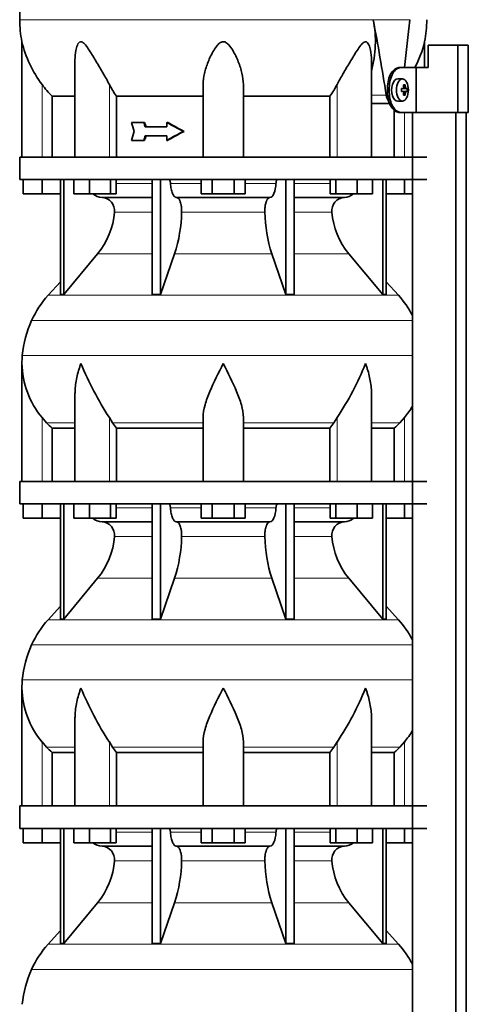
# Model space of a CAD drawing. Header units: millimetres. Extents: x 166 to 762, y -2950 to 2070.
# Tile 21 of 23: x 171 to 372, y 1174 to 1614. Entities that reach past the tile are written whole.
import ezdxf

# ---------------------------------------------------------------- set-up
doc = ezdxf.new("R2010")
doc.units = ezdxf.units.MM
for name, color, linetype in [('LOW_134-14', 7, 'Continuous'), ('M5X8_UNI7687', 7, 'Continuous'), ('VSI134_DIFFUSORE', 7, 'Continuous'), ('VSI134_TERMINALE', 7, 'Continuous'), ('VSI134_TESTATA', 7, 'Continuous')]:
    doc.layers.add(name, color=color, linetype=linetype)

# ---------------------------------------------------------------- blocks, each defined once
blk = doc.blocks.new('SE')
at = {"layer": 'LOW_134-14', "color": 7, "linetype": 'Continuous', "lineweight": 35}
for p, q in [((346.57, 1572.18), (346.57, 1552.18)), ((346.64, 1572.18), (346.64, -474.32)), ((366.02, -474.32), (366.02, 1572.18)), ((370.57, -474.32), (370.57, 1572.18)), ((346.57, 1542.18), (346.57, 1407.18)), ((346.57, 1397.18), (346.57, 1262.18)), ((346.57, 1252.18), (346.57, 1117.18))]:
    blk.add_line(p, q, dxfattribs=at)
at = {"layer": 'M5X8_UNI7687', "color": 7, "linetype": 'Continuous', "lineweight": 35}
for p, q in [((342.15, 1587.11), (340.05, 1587.18)), ((343.31, 1584.52), (342.65, 1583.98)), ((341.67, 1582.81), (342.47, 1582.89)), ((342.47, 1581.47), (341.67, 1581.56)), ((344.21, 1582.88), (341.98, 1582.72)), ((344.21, 1581.49), (341.98, 1581.65)), ((343.31, 1579.85), (342.65, 1580.39)), ((340.05, 1577.18), (342.15, 1577.25))]:
    blk.add_line(p, q, dxfattribs=at)
at = {"layer": 'M5X8_UNI7687', "color": 4, "linetype": 'Continuous', "lineweight": 9}
for p, q in [((341.67, 1582.81), (342.45, 1582.89)), ((342.45, 1581.47), (341.67, 1581.56)), ((343.76, 1582.89), (341.98, 1582.72)), ((341.98, 1581.65), (343.76, 1581.47)), ((343.49, 1580.98), (342.7, 1581.05)), ((342.71, 1583.31), (343.49, 1583.39))]:
    blk.add_line(p, q, dxfattribs=at)
at = {"layer": 'M5X8_UNI7687', "color": 7, "linetype": 'Continuous', "lineweight": 35}
blk.add_arc((334.96, 1582.18), 9.27, 355.7167, 4.2833, dxfattribs=at)
for centre, major_axis, ratio, start_param, end_param in [((340, 1582.18), (0, 5), 0.544639, 0, 3.159643), ((336.65, 1579.12), (7.92, 4.79), 0.318449, 0.410036, 0.559729), ((334.9, 1582.18), (0, 10), 0.788011, 4.833518, 4.948078), ((334.73, 1582.18), (0, 10), 0.882948, 4.833518, 4.948078), ((334.81, 1582.03), (9.97, 0.73), 0.047468, 0.695348, 0.809907), ((338.32, 1582.18), (0, -9.26), 0.361923, 1.49595, 1.645642), ((334.81, 1582.34), (9.97, -0.73), 0.047468, -0.809907, -0.695348), ((341.99, 1583.22), (-0.975, -0.099), 0.510424, 1.182652, 1.511361), ((341.99, 1581.15), (-0.975, 0.099), 0.510424, 4.771824, 5.100533), ((334.9, 1582.18), (0, -10), 0.788011, 1.335108, 1.449667), ((336.65, 1585.25), (7.92, -4.79), 0.318449, -0.559729, -0.410036), ((334.73, 1582.18), (0, -10), 0.882948, 1.335108, 1.449667), ((334.81, 1582.03), (9.97, 0.73), 0.047468, 0.33853, 0.453089), ((334.81, 1582.34), (9.97, -0.73), 0.047468, -0.453089, -0.33853)]:
    blk.add_ellipse(centre, major_axis=major_axis, ratio=ratio, start_param=start_param, end_param=end_param, dxfattribs=at)
blk.add_ellipse((342.1, 1582.18), major_axis=(0, -4.93), ratio=0.544639, dxfattribs=at)
for points in [[(342.45, 1582.89), (342.46, 1582.89), (342.48, 1582.9), (342.51, 1582.9), (342.54, 1582.92), (342.57, 1582.93), (342.59, 1582.95), (342.62, 1582.98), (342.64, 1583.01), (342.66, 1583.04), (342.68, 1583.08), (342.69, 1583.12), (342.7, 1583.16), (342.71, 1583.2), (342.72, 1583.25), (342.72, 1583.29), (342.72, 1583.34), (342.72, 1583.37), (342.72, 1583.39)], [(342.72, 1580.98), (342.72, 1580.99), (342.72, 1581.03), (342.72, 1581.07), (342.72, 1581.12), (342.71, 1581.16), (342.7, 1581.21), (342.69, 1581.25), (342.68, 1581.29), (342.66, 1581.33), (342.64, 1581.36), (342.62, 1581.39), (342.59, 1581.41), (342.57, 1581.43), (342.54, 1581.45), (342.51, 1581.46), (342.48, 1581.47), (342.46, 1581.47), (342.45, 1581.47)], [(343.49, 1583.39), (343.49, 1583.37), (343.5, 1583.34), (343.51, 1583.29), (343.52, 1583.25), (343.53, 1583.2), (343.54, 1583.16), (343.56, 1583.12), (343.58, 1583.08), (343.59, 1583.04), (343.61, 1583.01), (343.63, 1582.98), (343.66, 1582.95), (343.68, 1582.93), (343.7, 1582.92), (343.72, 1582.9), (343.74, 1582.9), (343.76, 1582.89), (343.76, 1582.89)], [(343.76, 1581.47), (343.76, 1581.47), (343.74, 1581.47), (343.72, 1581.46), (343.7, 1581.45), (343.68, 1581.43), (343.66, 1581.41), (343.63, 1581.39), (343.61, 1581.36), (343.59, 1581.33), (343.58, 1581.29), (343.56, 1581.25), (343.54, 1581.21), (343.53, 1581.16), (343.52, 1581.12), (343.51, 1581.07), (343.5, 1581.03), (343.49, 1580.99), (343.49, 1580.98)]]:
    blk.add_open_spline(points, degree=3, dxfattribs=at)
at = {"layer": 'VSI134_DIFFUSORE', "color": 7, "linetype": 'Continuous', "lineweight": 35}
for p, q in [((353.01, 1552.18), (171.01, 1552.18)), ((171.01, 1552.18), (171.01, 1542.18)), ((171.01, 1542.18), (353.01, 1542.18)), ((172.51, 1535.78), (172.51, 1542.18)), ((172.51, 1535.78), (172.51, 1542.18)), ((181.01, 1535.78), (181.01, 1542.18)), ((189.18, 1542.18), (189.18, 1490.73)), ((190.71, 1542.18), (190.71, 1490.73)), ((195.25, 1535.78), (195.25, 1542.18)), ((202.19, 1535.78), (202.19, 1542.18)), ((211.67, 1535.78), (211.67, 1542.18)), ((214.21, 1535.78), (214.21, 1542.18)), ((230.31, 1542.18), (230.31, 1490.73)), ((234, 1542.18), (234, 1490.73)), ((252.19, 1535.78), (252.19, 1542.18)), ((257.1, 1535.78), (257.1, 1542.18)), ((266.91, 1535.78), (266.91, 1542.18)), ((271.82, 1535.78), (271.82, 1542.18)), ((290.01, 1542.18), (290.01, 1490.73)), ((293.7, 1542.18), (293.7, 1490.73)), ((309.8, 1535.78), (309.8, 1542.18)), ((312.34, 1535.78), (312.34, 1542.18)), ((321.82, 1535.78), (321.82, 1542.18)), ((328.76, 1535.78), (328.76, 1542.18)), ((333.3, 1542.18), (333.3, 1490.73)), ((334.83, 1542.18), (334.83, 1490.73)), ((343.01, 1535.78), (343.01, 1542.18)), ((181.01, 1535.78), (172.51, 1535.78)), ((189.18, 1535.78), (181.01, 1535.78)), ((202.19, 1535.78), (195.25, 1535.78)), ((211.67, 1535.78), (202.19, 1535.78)), ((207.83, 1534.18), (230.31, 1534.18)), ((214.21, 1535.78), (211.67, 1535.78)), ((241.1, 1534.18), (282.91, 1534.18)), ((257.1, 1535.78), (252.19, 1535.78)), ((266.91, 1535.78), (257.1, 1535.78)), ((271.82, 1535.78), (266.91, 1535.78)), ((293.7, 1534.18), (316.18, 1534.18)), ((312.34, 1535.78), (309.8, 1535.78)), ((321.82, 1535.78), (312.34, 1535.78)), ((328.76, 1535.78), (321.82, 1535.78)), ((343.01, 1535.78), (334.83, 1535.78)), ((346.57, 1535.78), (343.01, 1535.78)), ((190.71, 1490.73), (205.86, 1508.94)), ((234, 1490.73), (240.28, 1508.94)), ((283.73, 1508.94), (290.01, 1490.73)), ((318.15, 1508.94), (333.3, 1490.73)), ((189.18, 1496.5), (183.71, 1490.43)), ((340.3, 1490.43), (334.83, 1496.5)), ((189.18, 1490.73), (190.71, 1490.73)), ((230.31, 1490.73), (234, 1490.73)), ((290.01, 1490.73), (293.7, 1490.73)), ((333.3, 1490.73), (334.83, 1490.73)), ((172.01, 1459.92), (172.01, 1407.18)), ((195.73, 1446.54), (195.73, 1407.18)), ((328.28, 1407.18), (328.28, 1446.54)), ((183.02, 1433.48), (181.01, 1435.78)), ((212.52, 1433.48), (211.09, 1435.78)), ((253.01, 1407.18), (253.01, 1435.78)), ((271.01, 1407.18), (271.01, 1435.78)), ((312.92, 1435.78), (311.5, 1433.48)), ((343.01, 1435.78), (340.99, 1433.48)), ((185.53, 1431.04), (195.73, 1431.04)), ((185.53, 1407.18), (185.53, 1431.04)), ((214.3, 1431.04), (253.01, 1431.04)), ((214.3, 1407.18), (214.3, 1431.04)), ((271.01, 1431.04), (309.72, 1431.04)), ((309.72, 1431.04), (309.72, 1407.18)), ((328.28, 1431.04), (338.48, 1431.04)), ((338.48, 1431.04), (338.48, 1407.18)), ((353.01, 1407.18), (171.01, 1407.18)), ((171.01, 1407.18), (171.01, 1397.18)), ((171.01, 1397.18), (353.01, 1397.18)), ((172.51, 1390.78), (172.51, 1397.18)), ((172.51, 1390.78), (172.51, 1397.18)), ((181.01, 1390.78), (181.01, 1397.18)), ((189.18, 1397.18), (189.18, 1345.73)), ((190.71, 1397.18), (190.71, 1345.73)), ((195.25, 1390.78), (195.25, 1397.18)), ((202.19, 1390.78), (202.19, 1397.18)), ((211.67, 1390.78), (211.67, 1397.18)), ((214.21, 1390.78), (214.21, 1397.18)), ((230.31, 1397.18), (230.31, 1345.73)), ((234, 1397.18), (234, 1345.73)), ((252.19, 1390.78), (252.19, 1397.18)), ((257.1, 1390.78), (257.1, 1397.18)), ((266.91, 1390.78), (266.91, 1397.18)), ((271.82, 1390.78), (271.82, 1397.18)), ((290.01, 1397.18), (290.01, 1345.73)), ((293.7, 1397.18), (293.7, 1345.73)), ((309.8, 1390.78), (309.8, 1397.18)), ((312.34, 1390.78), (312.34, 1397.18)), ((321.82, 1390.78), (321.82, 1397.18)), ((328.76, 1390.78), (328.76, 1397.18)), ((333.3, 1397.18), (333.3, 1345.73)), ((334.83, 1397.18), (334.83, 1345.73)), ((343.01, 1390.78), (343.01, 1397.18)), ((181.01, 1390.78), (172.51, 1390.78)), ((189.18, 1390.78), (181.01, 1390.78)), ((202.19, 1390.78), (195.25, 1390.78)), ((211.67, 1390.78), (202.19, 1390.78)), ((214.21, 1390.78), (211.67, 1390.78)), ((257.1, 1390.78), (252.19, 1390.78)), ((266.91, 1390.78), (257.1, 1390.78)), ((271.82, 1390.78), (266.91, 1390.78)), ((312.34, 1390.78), (309.8, 1390.78)), ((321.82, 1390.78), (312.34, 1390.78)), ((328.76, 1390.78), (321.82, 1390.78)), ((343.01, 1390.78), (334.83, 1390.78)), ((346.57, 1390.78), (343.01, 1390.78)), ((207.83, 1389.18), (230.31, 1389.18)), ((241.1, 1389.18), (282.91, 1389.18)), ((293.7, 1389.18), (316.18, 1389.18)), ((190.71, 1345.73), (205.86, 1363.94)), ((234, 1345.73), (240.28, 1363.94)), ((283.73, 1363.94), (290.01, 1345.73)), ((318.15, 1363.94), (333.3, 1345.73)), ((189.18, 1351.5), (183.71, 1345.43)), ((340.3, 1345.43), (334.83, 1351.5)), ((189.18, 1345.73), (190.71, 1345.73)), ((230.31, 1345.73), (234, 1345.73)), ((290.01, 1345.73), (293.7, 1345.73)), ((333.3, 1345.73), (334.83, 1345.73)), ((172.01, 1314.92), (172.01, 1262.18)), ((195.73, 1301.54), (195.73, 1262.18)), ((328.28, 1262.18), (328.28, 1301.54)), ((183.02, 1288.48), (181.01, 1290.78)), ((212.52, 1288.48), (211.09, 1290.78)), ((253.01, 1262.18), (253.01, 1290.78)), ((271.01, 1262.18), (271.01, 1290.78)), ((312.92, 1290.78), (311.5, 1288.48)), ((343.01, 1290.78), (340.99, 1288.48)), ((185.53, 1286.04), (195.73, 1286.04)), ((185.53, 1262.18), (185.53, 1286.04)), ((214.3, 1286.04), (253.01, 1286.04)), ((214.3, 1262.18), (214.3, 1286.04)), ((271.01, 1286.04), (309.72, 1286.04)), ((309.72, 1286.04), (309.72, 1262.18)), ((328.28, 1286.04), (338.48, 1286.04)), ((338.48, 1286.04), (338.48, 1262.18)), ((353.01, 1262.18), (171.01, 1262.18)), ((171.01, 1262.18), (171.01, 1252.18)), ((171.01, 1252.18), (353.01, 1252.18)), ((172.51, 1245.78), (172.51, 1252.18)), ((172.51, 1245.78), (172.51, 1252.18)), ((181.01, 1245.78), (181.01, 1252.18)), ((189.18, 1252.18), (189.18, 1200.73)), ((190.71, 1252.18), (190.71, 1200.73)), ((195.25, 1245.78), (195.25, 1252.18)), ((202.19, 1245.78), (202.19, 1252.18)), ((211.67, 1245.78), (211.67, 1252.18)), ((214.21, 1245.78), (214.21, 1252.18)), ((230.31, 1252.18), (230.31, 1200.73)), ((234, 1252.18), (234, 1200.73)), ((252.19, 1245.78), (252.19, 1252.18)), ((257.1, 1245.78), (257.1, 1252.18)), ((266.91, 1245.78), (266.91, 1252.18)), ((271.82, 1245.78), (271.82, 1252.18)), ((290.01, 1252.18), (290.01, 1200.73)), ((293.7, 1252.18), (293.7, 1200.73)), ((309.8, 1245.78), (309.8, 1252.18)), ((312.34, 1245.78), (312.34, 1252.18)), ((321.82, 1245.78), (321.82, 1252.18)), ((328.76, 1245.78), (328.76, 1252.18)), ((333.3, 1252.18), (333.3, 1200.73)), ((334.83, 1252.18), (334.83, 1200.73)), ((343.01, 1245.78), (343.01, 1252.18)), ((181.01, 1245.78), (172.51, 1245.78)), ((189.18, 1245.78), (181.01, 1245.78)), ((202.19, 1245.78), (195.25, 1245.78)), ((211.67, 1245.78), (202.19, 1245.78)), ((214.21, 1245.78), (211.67, 1245.78)), ((257.1, 1245.78), (252.19, 1245.78)), ((266.91, 1245.78), (257.1, 1245.78)), ((271.82, 1245.78), (266.91, 1245.78)), ((312.34, 1245.78), (309.8, 1245.78)), ((321.82, 1245.78), (312.34, 1245.78)), ((328.76, 1245.78), (321.82, 1245.78)), ((343.01, 1245.78), (334.83, 1245.78)), ((346.57, 1245.78), (343.01, 1245.78)), ((207.83, 1244.18), (230.31, 1244.18)), ((241.1, 1244.18), (282.91, 1244.18)), ((293.7, 1244.18), (316.18, 1244.18)), ((190.71, 1200.73), (205.86, 1218.94)), ((234, 1200.73), (240.28, 1218.94)), ((283.73, 1218.94), (290.01, 1200.73)), ((318.15, 1218.94), (333.3, 1200.73)), ((189.18, 1206.5), (183.71, 1200.43)), ((340.3, 1200.43), (334.83, 1206.5)), ((189.18, 1200.73), (190.71, 1200.73)), ((230.31, 1200.73), (234, 1200.73)), ((290.01, 1200.73), (293.7, 1200.73)), ((333.3, 1200.73), (334.83, 1200.73))]:
    blk.add_line(p, q, dxfattribs=at)
at = {"layer": 'VSI134_DIFFUSORE', "color": 4, "linetype": 'Continuous', "lineweight": 9}
for p, q in [((214.21, 1540.41), (230.31, 1540.41)), ((238.43, 1540.41), (252.19, 1540.41)), ((271.82, 1540.41), (285.58, 1540.41)), ((293.7, 1540.41), (309.8, 1540.41)), ((230.31, 1527.64), (213.38, 1527.64)), ((280.62, 1527.64), (243.39, 1527.64)), ((310.63, 1527.64), (293.7, 1527.64)), ((205.86, 1508.94), (230.31, 1508.94)), ((240.28, 1508.94), (283.73, 1508.94)), ((293.7, 1508.94), (318.15, 1508.94)), ((183.71, 1490.43), (340.3, 1490.43)), ((346.57, 1479.17), (176.34, 1479.17)), ((172.18, 1463.54), (346.57, 1463.54)), ((181.01, 1407.18), (181.01, 1435.78)), ((211.09, 1407.18), (211.09, 1435.78)), ((312.92, 1407.18), (312.92, 1435.78)), ((343.01, 1407.18), (343.01, 1435.78)), ((183.02, 1433.48), (195.73, 1433.48)), ((212.52, 1433.48), (253.01, 1433.48)), ((271.01, 1433.48), (311.5, 1433.48)), ((328.28, 1433.48), (340.99, 1433.48)), ((214.21, 1395.41), (230.31, 1395.41)), ((238.43, 1395.41), (252.19, 1395.41)), ((271.82, 1395.41), (285.58, 1395.41)), ((293.7, 1395.41), (309.8, 1395.41)), ((230.31, 1382.64), (213.38, 1382.64)), ((280.62, 1382.64), (243.39, 1382.64)), ((310.63, 1382.64), (293.7, 1382.64)), ((205.86, 1363.94), (230.31, 1363.94)), ((240.28, 1363.94), (283.73, 1363.94)), ((293.7, 1363.94), (318.15, 1363.94)), ((183.71, 1345.43), (340.3, 1345.43)), ((346.57, 1334.17), (176.34, 1334.17)), ((172.18, 1318.54), (346.57, 1318.54)), ((181.01, 1262.18), (181.01, 1290.78)), ((211.09, 1262.18), (211.09, 1290.78)), ((312.92, 1262.18), (312.92, 1290.78)), ((343.01, 1262.18), (343.01, 1290.78)), ((183.02, 1288.48), (195.73, 1288.48)), ((212.52, 1288.48), (253.01, 1288.48)), ((271.01, 1288.48), (311.5, 1288.48)), ((328.28, 1288.48), (340.99, 1288.48)), ((214.21, 1250.41), (230.31, 1250.41)), ((238.43, 1250.41), (252.19, 1250.41)), ((271.82, 1250.41), (285.58, 1250.41)), ((293.7, 1250.41), (309.8, 1250.41)), ((230.31, 1237.64), (213.38, 1237.64)), ((280.62, 1237.64), (243.39, 1237.64)), ((310.63, 1237.64), (293.7, 1237.64)), ((205.86, 1218.94), (230.31, 1218.94)), ((240.28, 1218.94), (283.73, 1218.94)), ((293.7, 1218.94), (318.15, 1218.94)), ((183.71, 1200.43), (340.3, 1200.43)), ((346.57, 1189.17), (176.34, 1189.17))]:
    blk.add_line(p, q, dxfattribs=at)
at = {"layer": 'VSI134_DIFFUSORE', "color": 7, "linetype": 'Continuous', "lineweight": 35}
for centre, radius, start, end in [((208.06, 1540.86), 6.68, 229.5852, 268.0094), ((207.55, 1528.32), 5.87, 353.3223, 87.2173), ((316.44, 1528.34), 5.85, 92.5772, 186.8833), ((315.95, 1540.86), 6.68, 271.9979, 310.3729), ((180.07, 1530.16), 33.4, 320.5472, 355.6594), ((178.44, 1528.84), 64.97, 342.1602, 358.9354), ((347.08, 1529.09), 66.48, 181.2569, 197.6475), ((344.04, 1530.21), 33.51, 184.3996, 219.3938), ((216.41, 1460.98), 44, 138, 155.5912), ((307.61, 1460.98), 44, 27.6842, 42), ((220.96, 1458.92), 49, 155.5912, 174.5826), ((210.51, 1459.91), 38.5, 174.5826, 180.0352), ((210.7, 1460.59), 38.7, 181.0159, 219.8906), ((336.7, 1517.45), 149.83, 202.585, 213.0327), ((201.79, 1509.81), 133.53, 326.3278, 338.0546), ((313.31, 1460.59), 38.7, 320.1094, 329.446), ((245.66, 1455.72), 39.91, 213.8601, 218.2043), ((278.38, 1455.7), 39.88, 321.7938, 326.1418), ((208.06, 1395.86), 6.68, 229.5852, 268.0094), ((315.95, 1395.86), 6.68, 271.9979, 310.3729), ((207.55, 1383.32), 5.87, 353.3223, 87.2173), ((316.44, 1383.34), 5.85, 92.5772, 186.8833), ((180.07, 1385.16), 33.4, 320.5472, 355.6594), ((178.44, 1383.84), 64.97, 342.1602, 358.9354), ((347.08, 1384.09), 66.48, 181.2569, 197.6475), ((344.04, 1385.21), 33.51, 184.3996, 219.3938), ((216.41, 1315.98), 44, 138, 155.5912), ((307.61, 1315.98), 44, 27.6842, 42), ((220.96, 1313.92), 49, 155.5912, 174.5826), ((210.51, 1314.91), 38.5, 174.5826, 180.0352), ((210.7, 1315.59), 38.7, 181.0159, 219.8906), ((336.7, 1372.45), 149.83, 202.585, 213.0327), ((201.79, 1364.81), 133.53, 326.3278, 338.0546), ((313.31, 1315.59), 38.7, 320.1094, 329.446), ((245.66, 1310.72), 39.91, 213.8601, 218.2043), ((278.38, 1310.7), 39.88, 321.7938, 326.1418), ((208.06, 1250.86), 6.68, 229.5852, 268.0094), ((315.95, 1250.86), 6.68, 271.9979, 310.3729), ((207.55, 1238.32), 5.87, 353.3223, 87.2173), ((316.44, 1238.34), 5.85, 92.5772, 186.8833), ((180.07, 1240.16), 33.4, 320.5472, 355.6594), ((178.44, 1238.84), 64.97, 342.1602, 358.9354), ((347.08, 1239.09), 66.48, 181.2569, 197.6475), ((344.04, 1240.21), 33.51, 184.3996, 219.3938), ((216.41, 1170.98), 44, 138, 155.5912), ((307.61, 1170.98), 44, 27.6842, 42), ((220.96, 1168.92), 49, 155.5912, 174.5826)]:
    blk.add_arc(centre, radius, start, end, dxfattribs=at)
for points, knots in [([(237.67, 1542.18), (237.72, 1542.18), (237.76, 1542.17), (237.86, 1542.13), (237.9, 1542.1), (238.03, 1541.97), (238.11, 1541.84), (238.25, 1541.51), (238.31, 1541.32), (238.39, 1540.89), (238.42, 1540.65), (238.43, 1540.41)], [0, 0, 0, 0, 0.125, 0.125, 0.25, 0.25, 0.5, 0.5, 0.75, 0.75, 1, 1, 1, 1]), ([(241.1, 1534.18), (240.93, 1534.18), (240.77, 1534.22), (240.53, 1534.34), (240.45, 1534.39), (240.29, 1534.5), (240.22, 1534.57), (239.99, 1534.79), (239.84, 1534.98), (239.56, 1535.43), (239.43, 1535.68), (239.19, 1536.24), (239.08, 1536.56), (238.88, 1537.23), (238.79, 1537.59), (238.64, 1538.34), (238.58, 1538.74), (238.48, 1539.56), (238.45, 1539.98), (238.43, 1540.41)], [0, 0, 0, 0, 0.125, 0.125, 0.1875, 0.1875, 0.25, 0.25, 0.375, 0.375, 0.5, 0.5, 0.625, 0.625, 0.75, 0.75, 0.875, 0.875, 1, 1, 1, 1]), ([(285.58, 1540.41), (285.5, 1538.7), (285.19, 1537.1), (284.21, 1534.83), (283.56, 1534.18), (282.91, 1534.18)], [0, 0, 0, 0, 0.5, 0.5, 1, 1, 1, 1]), ([(285.58, 1540.41), (285.59, 1540.65), (285.62, 1540.88), (285.68, 1541.21), (285.71, 1541.31), (285.76, 1541.5), (285.79, 1541.59), (285.86, 1541.76), (285.9, 1541.83), (285.98, 1541.95), (286.02, 1542.01), (286.11, 1542.1), (286.15, 1542.13), (286.25, 1542.17), (286.29, 1542.18), (286.34, 1542.18)], [0, 0, 0, 0, 0.25, 0.25, 0.375, 0.375, 0.5, 0.5, 0.625, 0.625, 0.75, 0.75, 0.875, 0.875, 1, 1, 1, 1]), ([(241.1, 1534.18), (241.18, 1534.18), (241.26, 1534.17), (241.42, 1534.13), (241.49, 1534.1), (241.73, 1533.97), (241.88, 1533.84), (242.17, 1533.5), (242.31, 1533.3), (242.5, 1532.94), (242.57, 1532.81), (242.69, 1532.53), (242.74, 1532.38), (242.9, 1531.92), (243, 1531.59), (243.12, 1531.05), (243.16, 1530.87), (243.22, 1530.49), (243.25, 1530.3), (243.33, 1529.71), (243.37, 1529.3), (243.41, 1528.47), (243.41, 1528.05), (243.39, 1527.64)], [0, 0, 0, 0, 0.0625, 0.0625, 0.125, 0.125, 0.25, 0.25, 0.375, 0.375, 0.4375, 0.4375, 0.5, 0.5, 0.625, 0.625, 0.6875, 0.6875, 0.75, 0.75, 0.875, 0.875, 1, 1, 1, 1]), ([(280.62, 1527.64), (280.6, 1528.05), (280.61, 1528.47), (280.63, 1529.09), (280.65, 1529.29), (280.68, 1529.7), (280.71, 1529.9), (280.78, 1530.49), (280.85, 1530.87), (280.97, 1531.41), (281.02, 1531.58), (281.11, 1531.92), (281.21, 1532.24), (281.32, 1532.53), (281.44, 1532.8), (281.51, 1532.94), (281.7, 1533.3), (281.84, 1533.51), (282.13, 1533.84), (282.29, 1533.97), (282.6, 1534.14), (282.75, 1534.18), (282.91, 1534.18)], [0, 0, 0, 0, 0.125, 0.125, 0.1875, 0.1875, 0.25, 0.25, 0.375, 0.375, 0.4375, 0.4375, 0.5, 0.5625, 0.5625, 0.625, 0.625, 0.75, 0.75, 0.875, 0.875, 1, 1, 1, 1]), ([(198.37, 1459.91), (198.27, 1459.65), (198.18, 1459.39), (198, 1458.86), (197.91, 1458.6), (197.66, 1457.82), (197.5, 1457.3), (197.04, 1455.74), (196.77, 1454.71), (196.32, 1452.63), (196.14, 1451.59), (195.87, 1449.54), (195.78, 1448.52), (195.74, 1447.18), (195.73, 1446.86), (195.73, 1446.53)], [0, 0, 0, 0, 0.03125, 0.03125, 0.0625, 0.0625, 0.125, 0.125, 0.25, 0.25, 0.375, 0.375, 0.5, 0.5, 0.5400162, 0.5400162, 0.5400162, 0.5400162]), ([(262.01, 1459.91), (259.89, 1455.76), (257.74, 1451.55), (255.2, 1445.48), (254.45, 1443.47), (253.36, 1439.51), (253.01, 1437.61), (253.01, 1435.78)], [0, 0, 0, 0, 0.5, 0.5, 0.75, 0.75, 1, 1, 1, 1]), ([(271.01, 1435.78), (271.01, 1437.61), (270.66, 1439.51), (269.56, 1443.46), (268.81, 1445.47), (266.27, 1451.55), (264.12, 1455.76), (262.01, 1459.91)], [0, 0, 0, 0, 0.25, 0.25, 0.5, 0.5, 1, 1, 1, 1]), ([(328.28, 1446.53), (328.28, 1446.87), (328.27, 1447.21), (328.19, 1449.6), (327.91, 1451.64), (327.23, 1454.72), (326.97, 1455.75), (326.52, 1457.3), (326.35, 1457.82), (326.1, 1458.6), (325.97, 1458.99), (325.83, 1459.39), (325.74, 1459.65), (325.69, 1459.78), (325.65, 1459.91)], [0.4588627, 0.4588627, 0.4588627, 0.4588627, 0.5, 0.5, 0.75, 0.75, 0.875, 0.875, 0.9375, 0.9375, 0.96875, 0.984375, 0.984375, 1, 1, 1, 1]), ([(237.67, 1397.18), (237.72, 1397.18), (237.76, 1397.17), (237.86, 1397.13), (237.9, 1397.1), (238.03, 1396.97), (238.11, 1396.84), (238.25, 1396.51), (238.31, 1396.32), (238.39, 1395.89), (238.42, 1395.65), (238.43, 1395.41)], [0, 0, 0, 0, 0.125, 0.125, 0.25, 0.25, 0.5, 0.5, 0.75, 0.75, 1, 1, 1, 1]), ([(241.1, 1389.18), (240.93, 1389.18), (240.77, 1389.22), (240.53, 1389.34), (240.45, 1389.39), (240.29, 1389.5), (240.22, 1389.57), (239.99, 1389.79), (239.84, 1389.98), (239.56, 1390.43), (239.43, 1390.68), (239.19, 1391.24), (239.08, 1391.56), (238.88, 1392.23), (238.79, 1392.59), (238.64, 1393.34), (238.58, 1393.74), (238.48, 1394.56), (238.45, 1394.98), (238.43, 1395.41)], [0, 0, 0, 0, 0.125, 0.125, 0.1875, 0.1875, 0.25, 0.25, 0.375, 0.375, 0.5, 0.5, 0.625, 0.625, 0.75, 0.75, 0.875, 0.875, 1, 1, 1, 1]), ([(285.58, 1395.41), (285.5, 1393.7), (285.19, 1392.1), (284.21, 1389.83), (283.56, 1389.18), (282.91, 1389.18)], [0, 0, 0, 0, 0.5, 0.5, 1, 1, 1, 1]), ([(285.58, 1395.41), (285.59, 1395.65), (285.62, 1395.88), (285.68, 1396.21), (285.71, 1396.31), (285.76, 1396.5), (285.79, 1396.59), (285.86, 1396.76), (285.9, 1396.83), (285.98, 1396.95), (286.02, 1397.01), (286.11, 1397.1), (286.15, 1397.13), (286.25, 1397.17), (286.29, 1397.18), (286.34, 1397.18)], [0, 0, 0, 0, 0.25, 0.25, 0.375, 0.375, 0.5, 0.5, 0.625, 0.625, 0.75, 0.75, 0.875, 0.875, 1, 1, 1, 1]), ([(241.1, 1389.18), (241.18, 1389.18), (241.26, 1389.17), (241.42, 1389.13), (241.49, 1389.1), (241.73, 1388.97), (241.88, 1388.84), (242.17, 1388.5), (242.31, 1388.3), (242.5, 1387.94), (242.57, 1387.81), (242.69, 1387.53), (242.74, 1387.38), (242.9, 1386.92), (243, 1386.59), (243.12, 1386.05), (243.16, 1385.87), (243.22, 1385.49), (243.25, 1385.3), (243.33, 1384.71), (243.37, 1384.3), (243.41, 1383.47), (243.41, 1383.05), (243.39, 1382.64)], [0, 0, 0, 0, 0.0625, 0.0625, 0.125, 0.125, 0.25, 0.25, 0.375, 0.375, 0.4375, 0.4375, 0.5, 0.5, 0.625, 0.625, 0.6875, 0.6875, 0.75, 0.75, 0.875, 0.875, 1, 1, 1, 1]), ([(280.62, 1382.64), (280.6, 1383.05), (280.61, 1383.47), (280.63, 1384.09), (280.65, 1384.29), (280.68, 1384.7), (280.71, 1384.9), (280.78, 1385.49), (280.85, 1385.87), (280.97, 1386.41), (281.02, 1386.58), (281.11, 1386.92), (281.21, 1387.24), (281.32, 1387.53), (281.44, 1387.8), (281.51, 1387.94), (281.7, 1388.3), (281.84, 1388.51), (282.13, 1388.84), (282.29, 1388.97), (282.6, 1389.14), (282.75, 1389.18), (282.91, 1389.18)], [0, 0, 0, 0, 0.125, 0.125, 0.1875, 0.1875, 0.25, 0.25, 0.375, 0.375, 0.4375, 0.4375, 0.5, 0.5625, 0.5625, 0.625, 0.625, 0.75, 0.75, 0.875, 0.875, 1, 1, 1, 1]), ([(198.37, 1314.91), (198.27, 1314.65), (198.18, 1314.39), (198, 1313.86), (197.91, 1313.6), (197.66, 1312.82), (197.5, 1312.3), (197.04, 1310.74), (196.77, 1309.71), (196.32, 1307.63), (196.14, 1306.59), (195.87, 1304.54), (195.78, 1303.52), (195.74, 1302.18), (195.73, 1301.86), (195.73, 1301.53)], [0, 0, 0, 0, 0.03125, 0.03125, 0.0625, 0.0625, 0.125, 0.125, 0.25, 0.25, 0.375, 0.375, 0.5, 0.5, 0.5400162, 0.5400162, 0.5400162, 0.5400162]), ([(262.01, 1314.91), (259.89, 1310.76), (257.74, 1306.55), (255.2, 1300.48), (254.45, 1298.47), (253.36, 1294.51), (253.01, 1292.61), (253.01, 1290.78)], [0, 0, 0, 0, 0.5, 0.5, 0.75, 0.75, 1, 1, 1, 1]), ([(271.01, 1290.78), (271.01, 1292.61), (270.66, 1294.51), (269.56, 1298.46), (268.81, 1300.47), (266.27, 1306.55), (264.12, 1310.76), (262.01, 1314.91)], [0, 0, 0, 0, 0.25, 0.25, 0.5, 0.5, 1, 1, 1, 1]), ([(328.28, 1301.53), (328.28, 1301.87), (328.27, 1302.21), (328.19, 1304.6), (327.91, 1306.64), (327.23, 1309.72), (326.97, 1310.75), (326.52, 1312.3), (326.35, 1312.82), (326.1, 1313.6), (325.97, 1313.99), (325.83, 1314.39), (325.74, 1314.65), (325.69, 1314.78), (325.65, 1314.91)], [0.4588627, 0.4588627, 0.4588627, 0.4588627, 0.5, 0.5, 0.75, 0.75, 0.875, 0.875, 0.9375, 0.9375, 0.96875, 0.984375, 0.984375, 1, 1, 1, 1]), ([(237.67, 1252.18), (237.72, 1252.18), (237.76, 1252.17), (237.86, 1252.13), (237.9, 1252.1), (238.03, 1251.97), (238.11, 1251.84), (238.25, 1251.51), (238.31, 1251.32), (238.39, 1250.89), (238.42, 1250.65), (238.43, 1250.41)], [0, 0, 0, 0, 0.125, 0.125, 0.25, 0.25, 0.5, 0.5, 0.75, 0.75, 1, 1, 1, 1]), ([(241.1, 1244.18), (240.93, 1244.18), (240.77, 1244.22), (240.53, 1244.34), (240.45, 1244.39), (240.29, 1244.5), (240.22, 1244.57), (239.99, 1244.79), (239.84, 1244.98), (239.56, 1245.43), (239.43, 1245.68), (239.19, 1246.24), (239.08, 1246.56), (238.88, 1247.23), (238.79, 1247.59), (238.64, 1248.34), (238.58, 1248.74), (238.48, 1249.56), (238.45, 1249.98), (238.43, 1250.41)], [0, 0, 0, 0, 0.125, 0.125, 0.1875, 0.1875, 0.25, 0.25, 0.375, 0.375, 0.5, 0.5, 0.625, 0.625, 0.75, 0.75, 0.875, 0.875, 1, 1, 1, 1]), ([(285.58, 1250.41), (285.5, 1248.7), (285.19, 1247.1), (284.21, 1244.83), (283.56, 1244.18), (282.91, 1244.18)], [0, 0, 0, 0, 0.5, 0.5, 1, 1, 1, 1]), ([(285.58, 1250.41), (285.59, 1250.65), (285.62, 1250.88), (285.68, 1251.21), (285.71, 1251.31), (285.76, 1251.5), (285.79, 1251.59), (285.86, 1251.76), (285.9, 1251.83), (285.98, 1251.95), (286.02, 1252.01), (286.11, 1252.1), (286.15, 1252.13), (286.25, 1252.17), (286.29, 1252.18), (286.34, 1252.18)], [0, 0, 0, 0, 0.25, 0.25, 0.375, 0.375, 0.5, 0.5, 0.625, 0.625, 0.75, 0.75, 0.875, 0.875, 1, 1, 1, 1]), ([(241.1, 1244.18), (241.18, 1244.18), (241.26, 1244.17), (241.42, 1244.13), (241.49, 1244.1), (241.73, 1243.97), (241.88, 1243.84), (242.17, 1243.5), (242.31, 1243.3), (242.5, 1242.94), (242.57, 1242.81), (242.69, 1242.53), (242.74, 1242.38), (242.9, 1241.92), (243, 1241.59), (243.12, 1241.05), (243.16, 1240.87), (243.22, 1240.49), (243.25, 1240.3), (243.33, 1239.71), (243.37, 1239.3), (243.41, 1238.47), (243.41, 1238.05), (243.39, 1237.64)], [0, 0, 0, 0, 0.0625, 0.0625, 0.125, 0.125, 0.25, 0.25, 0.375, 0.375, 0.4375, 0.4375, 0.5, 0.5, 0.625, 0.625, 0.6875, 0.6875, 0.75, 0.75, 0.875, 0.875, 1, 1, 1, 1]), ([(280.62, 1237.64), (280.6, 1238.05), (280.61, 1238.47), (280.63, 1239.09), (280.65, 1239.29), (280.68, 1239.7), (280.71, 1239.9), (280.78, 1240.49), (280.85, 1240.87), (280.97, 1241.41), (281.02, 1241.58), (281.11, 1241.92), (281.21, 1242.24), (281.32, 1242.53), (281.44, 1242.8), (281.51, 1242.94), (281.7, 1243.3), (281.84, 1243.51), (282.13, 1243.84), (282.29, 1243.97), (282.6, 1244.14), (282.75, 1244.18), (282.91, 1244.18)], [0, 0, 0, 0, 0.125, 0.125, 0.1875, 0.1875, 0.25, 0.25, 0.375, 0.375, 0.4375, 0.4375, 0.5, 0.5625, 0.5625, 0.625, 0.625, 0.75, 0.75, 0.875, 0.875, 1, 1, 1, 1])]:
    blk.add_open_spline(points, degree=3, knots=knots, dxfattribs=at)
for points in [[(185.53, 1431.04), (184.66, 1431.82), (183.82, 1432.64), (183.02, 1433.48)], [(340.99, 1433.48), (340.19, 1432.64), (339.35, 1431.82), (338.48, 1431.04)], [(185.53, 1286.04), (184.66, 1286.82), (183.82, 1287.64), (183.02, 1288.48)], [(340.99, 1288.48), (340.19, 1287.64), (339.35, 1286.82), (338.48, 1286.04)]]:
    blk.add_open_spline(points, degree=3, dxfattribs=at)
at = {"layer": 'VSI134_TERMINALE', "color": 7, "linetype": 'Continuous', "lineweight": 35}
for p, q in [((366.9, 1602.18), (353.56, 1602.18)), ((353.56, 1602.18), (353.56, 1592.18)), ((371.58, 1602.18), (366.9, 1602.18)), ((366.9, 1572.18), (366.9, 1602.18)), ((371.58, 1572.18), (371.58, 1602.18)), ((340.52, 1592.18), (341.33, 1592.18)), ((341.33, 1592.18), (348.33, 1592.18)), ((348.33, 1592.18), (353.56, 1592.18)), ((348.33, 1572.18), (348.33, 1592.18)), ((335.46, 1581.18), (335.46, 1583.18)), ((336.26, 1581.18), (336.26, 1583.18)), ((341.33, 1572.18), (340.52, 1572.18)), ((341.33, 1572.18), (348.33, 1572.18)), ((366.9, 1572.18), (348.33, 1572.18)), ((371.58, 1572.18), (366.9, 1572.18))]:
    blk.add_line(p, q, dxfattribs=at)
at = {"layer": 'VSI134_TERMINALE', "color": 4, "linetype": 'Continuous', "lineweight": 9}
for p, q in [((335.46, 1583.18), (336.26, 1583.18)), ((336.26, 1581.18), (335.46, 1581.18))]:
    blk.add_line(p, q, dxfattribs=at)
at = {"layer": 'VSI134_TERMINALE', "color": 7, "linetype": 'Continuous', "lineweight": 35}
for points in [[(335.46, 1583.18), (335.46, 1584.37), (335.6, 1585.54), (336.14, 1587.72), (336.53, 1588.72), (337.98, 1591.21), (339.28, 1592.18), (340.52, 1592.18)], [(341.33, 1592.18), (340.7, 1592.18), (340.08, 1591.95), (338.87, 1591.05), (338.3, 1590.38), (336.85, 1587.9), (336.26, 1585.56), (336.26, 1583.18)], [(340.52, 1572.18), (339.9, 1572.18), (339.27, 1572.42), (338.07, 1573.32), (337.5, 1573.98), (336.05, 1576.47), (335.46, 1578.8), (335.46, 1581.18)], [(336.26, 1581.18), (336.26, 1579.99), (336.4, 1578.83), (336.94, 1576.65), (337.33, 1575.65), (338.78, 1573.16), (340.08, 1572.18), (341.33, 1572.18)]]:
    blk.add_open_spline(points, degree=3, knots=[0, 0, 0, 0, 0.25, 0.25, 0.5, 0.5, 1, 1, 1, 1], dxfattribs=at)
at = {"layer": 'VSI134_TESTATA', "color": 4, "linetype": 'Continuous', "lineweight": 9}
for p, q in [((171.01, 1613.6), (327.91, 1613.6)), ((329.09, 1613.6), (327.91, 1613.6)), ((181.01, 1552.18), (181.01, 1584.65)), ((211.09, 1552.18), (211.09, 1584.65)), ((312.92, 1552.18), (312.92, 1584.65)), ((328.28, 1579.89), (334.89, 1579.89)), ((343.01, 1552.18), (343.01, 1572.18))]:
    blk.add_line(p, q, dxfattribs=at)
at = {"layer": 'VSI134_TESTATA', "color": 7, "linetype": 'Continuous', "lineweight": 35}
for p, q in [((172.01, 1603.77), (172.01, 1552.18)), ((352.01, 1592.18), (352.01, 1603.77)), ((195.73, 1595.69), (195.73, 1552.18)), ((328.28, 1552.18), (328.28, 1595.69)), ((253.01, 1552.18), (253.01, 1584.65)), ((271.01, 1552.18), (271.01, 1584.65)), ((185.53, 1552.18), (185.53, 1579.37)), ((185.53, 1579.37), (195.73, 1579.37)), ((214.3, 1579.37), (253.01, 1579.37)), ((214.3, 1552.18), (214.3, 1579.37)), ((271.01, 1579.37), (309.72, 1579.37)), ((309.72, 1579.37), (309.72, 1552.18)), ((328.28, 1576.18), (336.37, 1576.18)), ((338.48, 1573.05), (338.48, 1552.18)), ((226.48, 1567.68), (220.99, 1567.68)), ((226.86, 1567.68), (226.48, 1567.68)), ((237.22, 1567.68), (236.84, 1567.68)), ((236.84, 1567.68), (236.84, 1565.68)), ((236.84, 1565.68), (227.13, 1565.68)), ((244.48, 1563.68), (244.09, 1563.68)), ((226.48, 1559.68), (220.99, 1559.68)), ((226.86, 1559.68), (226.48, 1559.68)), ((236.84, 1561.68), (227.13, 1561.68)), ((236.84, 1561.68), (236.84, 1559.68)), ((237.22, 1559.68), (236.84, 1559.68))]:
    blk.add_line(p, q, dxfattribs=at)
for centre, radius, start, end in [((219.87, 1613.6), 48.86, 180.0008, 191.6142), ((279.1, 1603.85), 50.93, 344.9527, 11.0394), ((304.15, 1613.6), 48.86, 348.3855, 0.003), ((222.26, 1615.75), 51.67, 193.411, 217.0092), ((301.75, 1615.75), 51.67, 332.8548, 346.589), ((253.93, 1606.99), 48.31, 207.5468, 214.8794), ((270.09, 1606.99), 48.3, 325.12, 332.4538)]:
    blk.add_arc(centre, radius, start, end, dxfattribs=at)
for centre, major_axis, ratio, start_param, end_param in [((262.01, 1557.52), (-52.11, 339.42), 0.219797, -1.538622, -1.438638), ((262.01, 1557.52), (52.11, 339.42), 0.219797, -1.434831, -1.371171), ((479.41, 1533.99), (-237.03, 601.65), 0.359605, 1.374595, 1.381187), ((485.35, 1550.59), (-242.55, 615.67), 0.359595, 1.402583, 1.4058), ((482.42, 1550.6), (-239.38, 607.63), 0.359584, 1.402231, 1.405491), ((262.01, 1570.35), (-77.73, 39.62), 0.163128, 1.3252, 1.422004), ((262.01, 1570.35), (-76.74, 39.11), 0.163128, 1.326035, 1.424113), ((479.41, 1593.37), (-237.03, -601.65), 0.359605, -1.381187, -1.374596), ((262.01, 1557.02), (-77.73, -39.62), 0.163128, -1.422004, -1.3252), ((262.01, 1557.02), (-76.74, -39.11), 0.163128, -1.424113, -1.326035), ((485.38, 1576.77), (-242.57, -615.71), 0.359617, -1.405787, -1.402569), ((482.42, 1576.77), (-239.38, -607.63), 0.359584, -1.405491, -1.402231)]:
    blk.add_ellipse(centre, major_axis=major_axis, ratio=ratio, start_param=start_param, end_param=end_param, dxfattribs=at)
for points, knots in [([(183.52, 1688.87), (182.62, 1686.92), (181.07, 1683.5), (178.61, 1677.69), (176.52, 1671.7), (174.89, 1665.52), (173.67, 1659.28), (172.78, 1653.04), (171.96, 1645.1), (171.38, 1635.52), (171.1, 1624.22), (171.04, 1617.47), (171.02, 1613.6)], [0, 0, 0, 0, 0.075828, 0.157662, 0.24065, 0.323649, 0.406117, 0.487779, 0.568882, 0.716697, 0.863346, 1, 1, 1, 1]), ([(211.09, 1584.65), (210.24, 1586.29), (209.29, 1587.95), (207.32, 1591.35), (206.29, 1593.09), (204.22, 1596.53), (203.19, 1598.26), (201.55, 1600.77), (200.99, 1601.6), (200.07, 1602.7), (199.76, 1603.05), (199.06, 1603.6), (198.68, 1603.78), (197.96, 1603.75), (197.65, 1603.54), (197.16, 1602.96), (196.97, 1602.61), (196.49, 1601.5), (196.27, 1600.67), (195.84, 1598.49), (195.73, 1597.09), (195.73, 1595.69)], [0, 0, 0, 0, 0.125, 0.125, 0.25, 0.25, 0.375, 0.375, 0.4375, 0.4375, 0.46875, 0.46875, 0.5, 0.5, 0.53125, 0.53125, 0.5625, 0.5625, 0.625, 0.625, 0.7271447, 0.7271447, 0.7271447, 0.7271447]), ([(271.01, 1584.65), (271.01, 1586.29), (270.77, 1587.95), (269.98, 1591.35), (269.42, 1593.09), (268.04, 1596.53), (267.24, 1598.26), (265.72, 1600.77), (265.17, 1601.6), (264.16, 1602.7), (263.8, 1603.05), (262.95, 1603.6), (262.45, 1603.78), (261.43, 1603.75), (260.95, 1603.54), (260.11, 1602.96), (259.76, 1602.61), (258.77, 1601.5), (258.23, 1600.67), (256.74, 1598.19), (255.94, 1596.47), (254.57, 1593.01), (254.02, 1591.31), (253.24, 1587.95), (253.01, 1586.27), (253.01, 1584.65)], [0, 0, 0, 0, 0.125, 0.125, 0.25, 0.25, 0.375, 0.375, 0.4375, 0.4375, 0.46875, 0.46875, 0.5, 0.5, 0.53125, 0.53125, 0.5625, 0.5625, 0.625, 0.625, 0.75, 0.75, 0.875, 0.875, 1, 1, 1, 1]), ([(328.28, 1595.69), (328.28, 1597.12), (328.17, 1598.54), (327.72, 1600.77), (327.5, 1601.6), (326.99, 1602.7), (326.79, 1603.05), (326.28, 1603.6), (325.96, 1603.78), (325.23, 1603.75), (324.86, 1603.54), (324.17, 1602.96), (323.86, 1602.61), (322.95, 1601.5), (322.4, 1600.67), (320.78, 1598.19), (319.75, 1596.47), (317.68, 1593.01), (316.67, 1591.31), (314.72, 1587.95), (313.76, 1586.27), (312.92, 1584.65)], [0.2712662, 0.2712662, 0.2712662, 0.2712662, 0.375, 0.375, 0.4375, 0.4375, 0.46875, 0.46875, 0.5, 0.5, 0.53125, 0.53125, 0.5625, 0.5625, 0.625, 0.625, 0.75, 0.75, 0.875, 0.875, 1, 1, 1, 1]), ([(185.53, 1579.37), (184.71, 1580.2), (183.92, 1581.06), (182.41, 1582.82), (181.69, 1583.72), (181.01, 1584.65)], [0, 0, 0, 0, 0.5, 0.5, 1, 1, 1, 1]), ([(336.04, 1577.11), (336.01, 1577.14), (335.98, 1577.18), (335.83, 1577.38), (335.71, 1577.57), (335.49, 1577.96), (335.39, 1578.17), (335.21, 1578.63), (335.13, 1578.87), (334.99, 1579.37), (334.94, 1579.62), (334.89, 1579.89)], [0.4721333, 0.4721333, 0.4721333, 0.4721333, 0.5, 0.5, 0.625, 0.625, 0.75, 0.75, 0.875, 0.875, 1, 1, 1, 1])]:
    blk.add_open_spline(points, degree=3, knots=knots, dxfattribs=at)
at = {"layer": 'VSI134_TESTATA', "color": 4, "linetype": 'Continuous', "lineweight": 9}
blk.add_rational_spline([(327.91, 1613.6), (335.29, 1613.61), (341.2, 1613.61), (345.46, 1613.61)], [1, 0.989771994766, 0.989771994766, 1], degree=3, dxfattribs=at)

msp = doc.modelspace()

# ---------------------------------------------------------------- block references
msp.add_blockref('SE', (0, 0))

doc.saveas('drawing.dxf')
